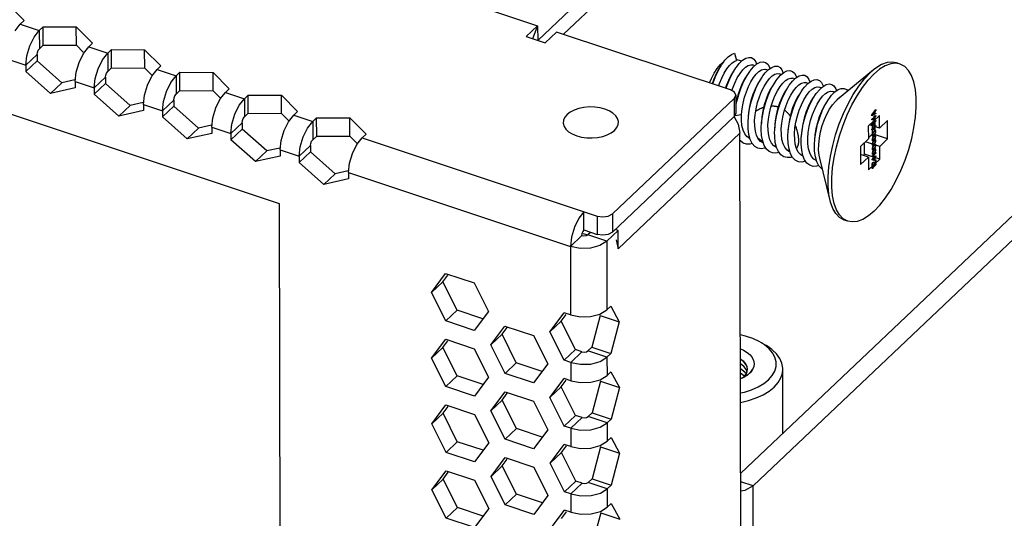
# Model space of a CAD drawing. Extents: x 0 to 1189, y 0 to 841.
# Tile 41 of 256: x 605.52 to 621.12, y 133.5 to 141.4. Entities that reach past the tile are written whole.
import ezdxf

# ---------------------------------------------------------------- set-up
doc = ezdxf.new("R2010")
doc.units = 0
doc.header["$LTSCALE"] = 65.395
doc.layers.get('0').update_dxf_attribs({"linetype": 'CONTINUOUS'})
for name, color, linetype in [('03___PRT_ALL_CURVES', 7, 'CONTINUOUS'), ('03_ALL_AXES', 7, 'CONTINUOUS'), ('05_ALL_CURVES', 7, 'CONTINUOUS'), ('20_ALL_FEATURES', 7, 'CONTINUOUS')]:
    doc.layers.add(name, color=color, linetype=linetype)

msp = doc.modelspace()

# ---------------------------------------------------------------- linework, layer by layer
at = {"color": 7, "linetype": 'Continuous'}
for p, q in [((667.783, 182.395), (616.944, 134.214)), ((615.29, 142.265), (614.135, 141.17)), ((605.832, 141.231), (605.833, 140.942)), ((605.894, 141), (605.893, 141.289)), ((606.419, 140.997), (606.418, 141.286)), ((613.727, 141.306), (613.646, 141.098)), ((605.797, 140.85), (605.802, 140.883)), ((605.802, 140.883), (605.815, 140.917)), ((605.815, 140.917), (605.833, 140.942)), ((605.833, 140.942), (605.894, 141)), ((605.894, 141), (606.419, 140.997)), ((606.419, 140.997), (606.529, 140.886)), ((606.977, 140.639), (606.976, 140.929)), ((607.502, 140.636), (607.501, 140.926)), ((605.618, 140.68), (605.797, 140.85)), ((605.797, 140.75), (605.618, 140.581)), ((605.797, 140.85), (605.797, 140.75)), ((606.189, 140.403), (605.797, 140.75)), ((606.915, 140.871), (606.916, 140.581)), ((606.898, 140.556), (606.916, 140.581)), ((606.916, 140.581), (606.977, 140.639)), ((606.977, 140.639), (607.502, 140.636)), ((607.502, 140.636), (607.612, 140.526)), ((608.06, 140.279), (608.06, 140.568)), ((608.585, 140.276), (608.585, 140.565)), ((606.393, 140.449), (606.189, 140.403)), ((606.701, 140.32), (606.88, 140.489)), ((606.88, 140.489), (606.885, 140.523)), ((606.88, 140.489), (606.88, 140.39)), ((606.885, 140.523), (606.898, 140.556)), ((607.998, 140.51), (607.999, 140.221)), ((606.189, 140.403), (606.01, 140.234)), ((606.88, 140.39), (606.702, 140.221)), ((607.272, 140.043), (606.88, 140.39)), ((607.999, 140.221), (608.06, 140.279)), ((608.06, 140.279), (608.585, 140.276)), ((608.585, 140.276), (608.695, 140.166)), ((607.784, 139.96), (607.963, 140.129)), ((607.963, 140.129), (607.968, 140.162)), ((607.963, 140.129), (607.964, 140.03)), ((607.968, 140.162), (607.981, 140.196)), ((607.981, 140.196), (607.999, 140.221)), ((609.081, 140.15), (609.082, 139.86)), ((609.143, 139.919), (609.143, 140.208)), ((609.668, 139.916), (609.668, 140.205)), ((616.842, 140.155), (616.843, 139.866)), ((616.867, 140.205), (616.867, 139.916)), ((607.272, 140.043), (607.093, 139.874)), ((607.477, 140.089), (607.272, 140.043)), ((607.964, 140.03), (607.785, 139.86)), ((608.355, 139.683), (607.964, 140.03)), ((609.046, 139.769), (609.051, 139.802)), ((609.051, 139.802), (609.064, 139.836)), ((609.064, 139.836), (609.082, 139.86)), ((609.082, 139.86), (609.143, 139.919)), ((609.143, 139.919), (609.668, 139.916)), ((609.668, 139.916), (609.779, 139.805)), ((610.165, 139.789), (610.165, 139.5)), ((610.227, 139.558), (610.226, 139.848)), ((610.752, 139.555), (610.751, 139.845)), ((614.912, 138.035), (616.843, 139.866)), ((616.867, 139.916), (616.843, 139.866)), ((608.355, 139.683), (608.176, 139.513)), ((608.56, 139.728), (608.355, 139.683)), ((608.868, 139.599), (609.046, 139.769)), ((609.047, 139.669), (608.868, 139.5)), ((609.046, 139.769), (609.047, 139.669)), ((609.438, 139.322), (609.047, 139.669)), ((610.134, 139.442), (610.147, 139.475)), ((610.147, 139.475), (610.165, 139.5)), ((610.165, 139.5), (610.227, 139.558)), ((610.227, 139.558), (610.752, 139.555)), ((610.752, 139.555), (610.862, 139.445)), ((609.438, 139.322), (609.259, 139.153)), ((609.643, 139.368), (609.438, 139.322)), ((609.951, 139.239), (610.13, 139.408)), ((610.13, 139.408), (610.134, 139.442)), ((610.13, 139.408), (610.13, 139.309)), ((610.13, 139.309), (609.951, 139.14)), ((610.521, 138.962), (610.13, 139.309)), ((610.726, 139.008), (610.521, 138.962)), ((610.521, 138.962), (610.342, 138.792)), ((614.461, 138.071), (614.46, 138.36)), ((614.671, 138.29), (614.672, 138.001)), ((614.911, 138.325), (614.912, 138.035)), ((614.461, 138.071), (614.443, 138.046)), ((614.461, 138.071), (614.672, 138.001)), ((615.001, 138.062), (614.956, 138.077)), ((614.247, 137.81), (614.425, 137.979)), ((614.46, 137.974), (614.425, 137.979)), ((614.443, 138.017), (614.521, 137.991)), ((614.495, 137.979), (614.46, 137.974)), ((614.521, 137.993), (614.495, 137.979)), ((614.563, 138.032), (614.521, 137.993)), ((614.822, 137.893), (614.521, 137.993)), ((614.759, 137.987), (614.672, 138.001)), ((614.847, 138), (614.759, 137.987)), ((614.912, 138.035), (614.847, 138)), ((612.224, 137.251), (612.303, 137.357)), ((612.224, 137.251), (612.045, 137.082)), ((612.45, 136.8), (612.224, 137.251)), ((612.45, 136.8), (612.271, 136.631)), ((612.86, 136.664), (612.45, 136.8)), ((614.1, 136.627), (614.179, 136.733)), ((614.72, 136.717), (614.587, 136.213)), ((614.72, 136.717), (615.021, 136.616)), ((613.163, 136.418), (613.242, 136.524)), ((614.1, 136.627), (613.921, 136.457)), ((614.326, 136.176), (614.1, 136.627)), ((613.163, 136.418), (612.984, 136.249)), ((613.389, 135.967), (613.163, 136.418)), ((612.226, 136.209), (612.047, 136.04)), ((612.226, 136.209), (612.305, 136.316)), ((612.452, 135.758), (612.226, 136.209)), ((614.525, 136.155), (614.587, 136.213)), ((614.587, 136.213), (614.888, 136.113)), ((617.274, 136.284), (617.351, 136.238)), ((614.326, 136.176), (614.147, 136.006)), ((614.251, 135.972), (614.429, 136.141)), ((614.429, 136.141), (614.326, 136.176)), ((614.429, 136.141), (614.464, 136.136)), ((614.464, 136.136), (614.499, 136.141)), ((614.499, 136.141), (614.525, 136.155)), ((614.826, 136.055), (614.525, 136.155)), ((613.389, 135.967), (613.211, 135.797)), ((613.799, 135.831), (613.389, 135.967)), ((612.452, 135.758), (612.274, 135.589)), ((612.862, 135.622), (612.452, 135.758)), ((616.995, 135.735), (616.941, 135.711)), ((616.974, 135.726), (617.001, 135.749)), ((617.018, 135.748), (616.995, 135.735)), ((617.039, 135.763), (617.05, 135.77)), ((617.048, 135.826), (617.053, 135.862)), ((617.615, 134.849), (617.613, 135.864)), ((614.102, 135.585), (613.923, 135.415)), ((614.102, 135.585), (614.182, 135.691)), ((614.329, 135.134), (614.102, 135.585)), ((614.722, 135.675), (614.589, 135.172)), ((614.722, 135.675), (615.023, 135.575)), ((613.165, 135.376), (613.245, 135.483)), ((616.942, 135.49), (617.003, 135.503)), ((612.228, 135.167), (612.308, 135.274)), ((613.165, 135.376), (612.986, 135.207)), ((613.392, 134.925), (613.165, 135.376)), ((612.228, 135.167), (612.049, 134.998)), ((612.455, 134.716), (612.228, 135.167)), ((614.329, 135.134), (614.15, 134.964)), ((614.432, 135.1), (614.329, 135.134)), ((614.502, 135.099), (614.528, 135.113)), ((614.528, 135.113), (614.589, 135.172)), ((614.829, 135.013), (614.528, 135.113)), ((614.589, 135.172), (614.89, 135.071)), ((614.253, 134.93), (614.432, 135.1)), ((614.432, 135.1), (614.467, 135.094)), ((614.467, 135.094), (614.502, 135.099)), ((613.392, 134.925), (613.213, 134.756)), ((613.801, 134.789), (613.392, 134.925)), ((612.455, 134.716), (612.276, 134.547)), ((612.864, 134.58), (612.455, 134.716)), ((614.104, 134.543), (614.184, 134.649)), ((614.724, 134.633), (614.591, 134.13)), ((614.724, 134.633), (615.025, 134.533)), ((614.104, 134.543), (613.925, 134.374)), ((614.331, 134.092), (614.104, 134.543)), ((613.167, 134.334), (612.989, 134.165)), ((613.167, 134.334), (613.247, 134.441)), ((613.394, 133.883), (613.167, 134.334)), ((612.23, 134.125), (612.31, 134.232)), ((612.23, 134.125), (612.052, 133.956)), ((612.457, 133.674), (612.23, 134.125)), ((614.331, 134.092), (614.152, 133.923)), ((614.255, 133.888), (614.434, 134.058)), ((614.434, 134.058), (614.331, 134.092)), ((614.434, 134.058), (614.469, 134.052)), ((614.469, 134.052), (614.504, 134.057)), ((614.504, 134.057), (614.53, 134.072)), ((614.53, 134.072), (614.591, 134.13)), ((614.831, 133.971), (614.53, 134.072)), ((614.591, 134.13), (614.892, 134.03)), ((617.142, 134.016), (616.945, 134.081)), ((613.394, 133.883), (613.215, 133.714)), ((613.803, 133.747), (613.394, 133.883)), ((612.457, 133.674), (612.278, 133.505)), ((612.866, 133.538), (612.457, 133.674)), ((614.107, 133.501), (614.186, 133.608)), ((614.727, 133.591), (614.593, 133.088)), ((614.727, 133.591), (615.028, 133.491))]:
    msp.add_line(p, q, dxfattribs=at)
at = {"color": 3, "linetype": 'Continuous'}
for p, q in [((668.084, 182.295), (617.142, 134.016)), ((526.953, 170.176), (613.727, 141.306)), ((615.29, 142.555), (613.728, 141.074)), ((605.335, 141.646), (605.592, 141.389)), ((605.531, 141.331), (605.592, 141.389)), ((605.448, 141.227), (605.531, 141.331)), ((605.531, 141.331), (605.832, 141.231)), ((605.75, 141.126), (605.832, 141.231)), ((605.832, 141.231), (605.893, 141.289)), ((605.893, 141.289), (606.418, 141.286)), ((606.418, 141.286), (606.675, 141.029)), ((613.548, 141.136), (613.727, 141.306)), ((613.727, 141.306), (613.728, 141.074)), ((613.849, 141.036), (614.028, 141.206)), ((616.781, 140.29), (614.028, 141.206)), ((605.68, 140.985), (605.75, 141.126)), ((606.614, 140.971), (606.675, 141.029)), ((613.548, 141.136), (613.849, 141.036)), ((605.634, 140.829), (605.68, 140.985)), ((606.532, 140.866), (606.614, 140.971)), ((606.614, 140.971), (606.915, 140.871)), ((606.915, 140.871), (606.976, 140.929)), ((606.976, 140.929), (607.501, 140.926)), ((607.501, 140.926), (607.758, 140.669)), ((605.317, 140.781), (605.618, 140.68)), ((605.618, 140.68), (605.634, 140.829)), ((606.416, 140.569), (606.462, 140.725)), ((606.462, 140.725), (606.532, 140.866)), ((606.764, 140.625), (606.833, 140.766)), ((606.833, 140.766), (606.915, 140.871)), ((605.618, 140.68), (605.618, 140.581)), ((606.01, 140.234), (605.618, 140.581)), ((606.4, 140.42), (606.416, 140.569)), ((606.717, 140.469), (606.764, 140.625)), ((607.615, 140.506), (607.697, 140.61)), ((607.697, 140.61), (607.758, 140.669)), ((607.697, 140.61), (607.998, 140.51)), ((607.998, 140.51), (608.06, 140.568)), ((608.06, 140.568), (608.585, 140.565)), ((608.585, 140.565), (608.841, 140.308)), ((606.4, 140.42), (606.701, 140.32)), ((606.4, 140.42), (606.4, 140.321)), ((606.701, 140.32), (606.717, 140.469)), ((607.545, 140.365), (607.615, 140.506)), ((607.847, 140.265), (607.916, 140.406)), ((607.916, 140.406), (607.998, 140.51)), ((609.638, 138.484), (604.201, 140.293)), ((606.4, 140.321), (606.01, 140.234)), ((606.701, 140.32), (606.702, 140.221)), ((607.499, 140.208), (607.545, 140.365)), ((607.801, 140.108), (607.847, 140.265)), ((608.698, 140.146), (608.78, 140.25)), ((608.78, 140.25), (608.841, 140.308)), ((608.78, 140.25), (609.081, 140.15)), ((616.844, 140.253), (616.781, 140.29)), ((616.867, 140.205), (616.844, 140.253)), ((607.093, 139.874), (606.702, 140.221)), ((607.483, 140.06), (607.499, 140.208)), ((607.784, 139.96), (607.801, 140.108)), ((608.629, 140.005), (608.698, 140.146)), ((608.999, 140.045), (609.081, 140.15)), ((609.081, 140.15), (609.143, 140.208)), ((609.143, 140.208), (609.668, 140.205)), ((609.668, 140.205), (609.924, 139.948)), ((614.911, 138.325), (616.842, 140.155)), ((616.842, 140.155), (616.867, 140.205)), ((607.483, 139.961), (607.093, 139.874)), ((607.483, 140.06), (607.784, 139.96)), ((607.483, 140.06), (607.483, 139.961)), ((607.784, 139.96), (607.785, 139.86)), ((608.582, 139.848), (608.629, 140.005)), ((608.93, 139.904), (608.999, 140.045)), ((609.863, 139.89), (609.924, 139.948)), ((608.176, 139.513), (607.785, 139.86)), ((608.566, 139.699), (608.582, 139.848)), ((608.884, 139.748), (608.93, 139.904)), ((609.712, 139.644), (609.781, 139.785)), ((609.781, 139.785), (609.863, 139.89)), ((609.863, 139.89), (610.165, 139.789)), ((610.082, 139.685), (610.165, 139.789)), ((610.165, 139.789), (610.226, 139.848)), ((610.226, 139.848), (610.751, 139.845)), ((610.751, 139.845), (611.008, 139.587)), ((616.839, 139.862), (616.905, 139.745)), ((608.566, 139.699), (608.868, 139.599)), ((608.566, 139.699), (608.566, 139.6)), ((608.868, 139.599), (608.884, 139.748)), ((609.665, 139.488), (609.712, 139.644)), ((610.013, 139.544), (610.082, 139.685)), ((616.905, 139.745), (616.933, 139.603)), ((608.566, 139.6), (608.176, 139.513)), ((608.868, 139.599), (608.868, 139.5)), ((609.259, 139.153), (608.868, 139.5)), ((609.649, 139.339), (609.665, 139.488)), ((609.967, 139.387), (610.013, 139.544)), ((610.864, 139.425), (610.946, 139.529)), ((610.946, 139.529), (611.008, 139.587)), ((610.946, 139.529), (614.671, 138.29)), ((615.002, 137.773), (616.933, 139.603)), ((616.958, 128.07), (616.933, 139.603)), ((609.649, 139.339), (609.951, 139.239)), ((609.649, 139.339), (609.65, 139.24)), ((609.951, 139.239), (609.967, 139.387)), ((609.65, 139.24), (609.259, 139.153)), ((609.951, 139.239), (609.951, 139.14)), ((610.342, 138.792), (609.951, 139.14)), ((610.733, 138.979), (610.749, 139.127)), ((610.733, 138.879), (610.342, 138.792)), ((610.733, 138.979), (614.247, 137.81)), ((610.733, 138.979), (610.733, 138.879)), ((609.654, 130.982), (609.638, 138.484)), ((614.846, 138.289), (614.911, 138.325)), ((614.309, 138.115), (614.263, 137.958)), ((614.263, 137.958), (614.247, 137.81)), ((615.001, 138.062), (614.822, 137.893)), ((614.974, 137.915), (615.002, 137.773)), ((615.002, 137.773), (615.001, 138.062)), ((614.401, 137.779), (614.247, 137.81)), ((614.247, 137.81), (614.249, 136.724)), ((614.565, 137.784), (614.401, 137.779)), ((614.712, 137.824), (614.565, 137.784)), ((614.822, 137.893), (614.712, 137.824)), ((614.822, 137.893), (614.825, 136.807)), ((612.045, 137.082), (612.27, 137.382)), ((612.27, 137.382), (612.721, 137.232)), ((612.721, 137.232), (612.948, 136.781)), ((612.271, 136.631), (612.045, 137.082)), ((614.825, 136.807), (614.886, 136.865)), ((614.886, 136.865), (615.021, 136.616)), ((612.948, 136.781), (612.723, 136.48)), ((613.921, 136.457), (614.146, 136.758)), ((614.249, 136.724), (614.146, 136.758)), ((614.249, 136.724), (614.404, 136.693)), ((614.715, 136.738), (614.825, 136.807)), ((612.723, 136.48), (612.271, 136.631)), ((612.984, 136.249), (613.209, 136.549)), ((613.209, 136.549), (613.66, 136.399)), ((615.021, 136.616), (614.888, 136.113)), ((613.66, 136.399), (613.887, 135.948)), ((614.147, 136.006), (613.921, 136.457)), ((612.047, 136.04), (612.272, 136.341)), ((612.272, 136.341), (612.723, 136.19)), ((613.211, 135.797), (612.984, 136.249)), ((612.274, 135.589), (612.047, 136.04)), ((612.723, 136.19), (612.95, 135.739)), ((614.716, 135.986), (614.826, 136.055)), ((614.826, 136.055), (614.888, 136.113)), ((614.826, 136.055), (614.827, 135.765)), ((613.887, 135.948), (613.662, 135.647)), ((614.251, 135.972), (614.147, 136.006)), ((614.251, 135.972), (614.405, 135.942)), ((614.251, 135.972), (614.251, 135.682)), ((614.405, 135.942), (614.569, 135.947)), ((614.569, 135.947), (614.716, 135.986)), ((612.95, 135.739), (612.725, 135.438)), ((613.662, 135.647), (613.211, 135.797)), ((614.717, 135.697), (614.827, 135.765)), ((614.827, 135.765), (614.888, 135.823)), ((614.888, 135.823), (615.023, 135.575)), ((612.725, 135.438), (612.274, 135.589)), ((613.923, 135.415), (614.148, 135.716)), ((614.251, 135.682), (614.148, 135.716)), ((614.251, 135.682), (614.406, 135.652)), ((615.023, 135.575), (614.89, 135.071)), ((612.986, 135.207), (613.211, 135.508)), ((613.211, 135.508), (613.662, 135.357)), ((614.15, 134.964), (613.923, 135.415)), ((612.049, 134.998), (612.274, 135.299)), ((612.274, 135.299), (612.726, 135.149)), ((613.662, 135.357), (613.889, 134.906)), ((612.726, 135.149), (612.952, 134.697)), ((613.213, 134.756), (612.986, 135.207)), ((612.276, 134.547), (612.049, 134.998)), ((614.253, 134.93), (614.15, 134.964)), ((614.571, 134.905), (614.719, 134.945)), ((614.719, 134.945), (614.829, 135.013)), ((614.829, 135.013), (614.89, 135.071)), ((614.829, 135.013), (614.829, 134.723)), ((613.889, 134.906), (613.664, 134.605)), ((614.253, 134.93), (614.408, 134.9)), ((614.253, 134.93), (614.254, 134.64)), ((614.408, 134.9), (614.571, 134.905)), ((612.952, 134.697), (612.727, 134.397)), ((613.664, 134.605), (613.213, 134.756)), ((613.925, 134.374), (614.15, 134.674)), ((614.254, 134.64), (614.15, 134.674)), ((614.254, 134.64), (614.408, 134.61)), ((614.719, 134.655), (614.829, 134.723)), ((614.829, 134.723), (614.89, 134.781)), ((614.89, 134.781), (615.025, 134.533)), ((612.727, 134.397), (612.276, 134.547)), ((615.025, 134.533), (614.892, 134.03)), ((612.989, 134.165), (613.213, 134.466)), ((613.213, 134.466), (613.665, 134.315)), ((614.152, 133.923), (613.925, 134.374)), ((612.052, 133.956), (612.276, 134.257)), ((612.276, 134.257), (612.728, 134.107)), ((613.215, 133.714), (612.989, 134.165)), ((613.665, 134.315), (613.891, 133.864)), ((612.728, 134.107), (612.954, 133.656)), ((614.831, 133.971), (614.892, 134.03)), ((617.154, 128.343), (617.142, 134.016)), ((612.278, 133.505), (612.052, 133.956)), ((613.891, 133.864), (613.666, 133.564)), ((614.255, 133.888), (614.152, 133.923)), ((614.255, 133.888), (614.41, 133.858)), ((614.255, 133.888), (614.256, 133.598)), ((614.41, 133.858), (614.573, 133.863)), ((614.573, 133.863), (614.721, 133.903)), ((614.721, 133.903), (614.831, 133.971)), ((614.831, 133.971), (614.831, 133.681)), ((613.666, 133.564), (613.215, 133.714)), ((614.831, 133.681), (614.893, 133.74)), ((614.893, 133.74), (615.028, 133.491)), ((612.954, 133.656), (612.729, 133.355)), ((613.928, 133.332), (614.153, 133.633)), ((614.256, 133.598), (614.153, 133.633)), ((614.256, 133.598), (614.411, 133.568)), ((614.722, 133.613), (614.831, 133.681)), ((612.729, 133.355), (612.278, 133.505))]:
    msp.add_line(p, q, dxfattribs=at)
at = {"color": 40, "linetype": 'Continuous'}
for p, q in [((617.241, 139.505), (617.224, 139.517)), ((617.512, 139.383), (617.484, 139.393))]:
    msp.add_line(p, q, dxfattribs=at)
for points in [[(617.181, 139.947), (617.186, 139.951), (617.191, 139.955), (617.196, 139.959), (617.202, 139.963), (617.207, 139.966), (617.213, 139.97), (617.219, 139.973), (617.224, 139.977), (617.23, 139.98), (617.236, 139.984), (617.242, 139.987), (617.249, 139.99), (617.255, 139.993), (617.261, 139.996), (617.267, 139.999), (617.273, 140.001), (617.278, 140.003), (617.284, 140.006), (617.29, 140.008), (617.296, 140.01), (617.302, 140.012), (617.308, 140.014)], [(617.428, 140.036), (617.433, 140.036), (617.439, 140.036), (617.445, 140.036), (617.451, 140.036), (617.457, 140.036), (617.462, 140.035), (617.468, 140.035), (617.474, 140.034), (617.48, 140.034), (617.485, 140.033), (617.491, 140.032), (617.496, 140.031), (617.502, 140.03), (617.508, 140.029), (617.513, 140.028), (617.518, 140.027), (617.524, 140.026), (617.529, 140.024), (617.535, 140.023), (617.54, 140.021)], [(617.639, 139.97), (617.644, 139.966), (617.648, 139.962), (617.653, 139.959), (617.657, 139.955), (617.662, 139.951), (617.666, 139.947), (617.671, 139.943), (617.675, 139.939), (617.679, 139.935), (617.683, 139.931), (617.687, 139.927), (617.692, 139.922), (617.696, 139.917), (617.701, 139.912), (617.705, 139.907), (617.709, 139.902), (617.713, 139.897), (617.717, 139.891), (617.721, 139.886), (617.726, 139.881), (617.73, 139.875)], [(617.81, 139.723), (617.813, 139.715), (617.816, 139.707), (617.819, 139.7), (617.821, 139.692), (617.824, 139.684), (617.826, 139.677), (617.829, 139.669), (617.831, 139.661), (617.833, 139.654), (617.836, 139.646), (617.838, 139.638), (617.84, 139.631), (617.841, 139.623), (617.843, 139.616), (617.845, 139.608), (617.846, 139.601), (617.848, 139.594), (617.849, 139.587), (617.85, 139.581), (617.851, 139.574), (617.853, 139.568), (617.854, 139.561), (617.855, 139.555), (617.855, 139.548), (617.856, 139.542), (617.857, 139.535), (617.857, 139.529), (617.858, 139.523), (617.858, 139.517), (617.859, 139.51), (617.859, 139.504), (617.859, 139.498), (617.86, 139.492), (617.86, 139.486)], [(617.295, 139.474), (617.292, 139.476), (617.288, 139.478), (617.284, 139.48), (617.281, 139.482), (617.277, 139.483), (617.274, 139.485), (617.27, 139.487), (617.267, 139.489), (617.264, 139.491), (617.26, 139.493), (617.257, 139.495), (617.254, 139.497), (617.25, 139.499), (617.247, 139.501), (617.244, 139.503), (617.241, 139.505)], [(617.86, 139.486), (617.86, 139.481), (617.859, 139.476), (617.859, 139.471), (617.859, 139.466), (617.859, 139.461), (617.858, 139.457), (617.858, 139.452), (617.858, 139.447), (617.857, 139.443), (617.856, 139.439), (617.856, 139.434), (617.855, 139.43), (617.854, 139.426), (617.853, 139.421), (617.853, 139.417), (617.852, 139.413), (617.851, 139.41), (617.849, 139.406), (617.848, 139.402), (617.847, 139.399), (617.846, 139.395), (617.844, 139.392), (617.843, 139.388), (617.842, 139.385), (617.84, 139.382), (617.838, 139.378), (617.836, 139.375), (617.834, 139.372), (617.832, 139.369), (617.83, 139.366), (617.828, 139.363)], [(617.72, 139.327), (617.717, 139.327), (617.715, 139.327), (617.713, 139.328), (617.71, 139.328), (617.708, 139.328), (617.705, 139.329), (617.703, 139.329), (617.7, 139.329), (617.698, 139.33), (617.695, 139.33), (617.693, 139.331), (617.69, 139.331), (617.687, 139.332), (617.685, 139.332), (617.682, 139.333)]]:
    msp.add_lwpolyline(points, dxfattribs=at)
at = {"color": 3, "linetype": 'Continuous'}
for points in [[(610.749, 139.127), (610.795, 139.284), (610.864, 139.425)], [(614.46, 138.36), (614.378, 138.256), (614.309, 138.115)], [(614.671, 138.29), (614.758, 138.276), (614.846, 138.289)], [(614.404, 136.693), (614.567, 136.699), (614.715, 136.738)], [(614.406, 135.652), (614.569, 135.657), (614.717, 135.697)], [(614.408, 134.61), (614.572, 134.615), (614.719, 134.655)], [(617.142, 134.016), (617.012, 133.944), (616.945, 133.934)], [(614.411, 133.568), (614.574, 133.573), (614.722, 133.613)]]:
    msp.add_lwpolyline(points, dxfattribs=at)
at = {"color": 7, "linetype": 'Continuous'}
for points in [[(614.443, 138.046), (614.43, 138.012), (614.425, 137.979)], [(617.274, 136.284), (617.236, 136.306), (617.135, 136.352), (617.023, 136.389), (616.94, 136.408)], [(617.396, 136.19), (617.324, 136.251), (617.274, 136.284)], [(617.613, 135.864), (617.613, 135.882), (617.598, 135.96), (617.563, 136.037), (617.51, 136.109), (617.439, 136.177), (617.351, 136.238)], [(616.94, 136.187), (616.988, 136.166), (617.046, 136.131), (617.093, 136.092), (617.127, 136.048), (617.149, 136.002), (617.158, 135.955), (617.153, 135.907), (617.134, 135.861)], [(617.385, 135.698), (617.443, 135.764), (617.483, 135.834), (617.505, 135.907), (617.506, 135.98), (617.488, 136.053), (617.451, 136.124), (617.396, 136.19)], [(617.046, 135.82), (617.03, 135.858), (617, 135.9), (616.959, 135.938), (616.941, 135.95)], [(617.052, 135.854), (617.045, 135.895), (617.025, 135.939), (616.992, 135.98), (616.949, 136.018)], [(617.053, 135.862), (617.053, 135.867), (617.045, 135.908), (617.024, 135.948), (616.992, 135.985), (616.949, 136.018)], [(616.941, 135.878), (616.958, 135.867), (616.999, 135.828), (617.03, 135.786), (617.03, 135.786)], [(617.003, 135.751), (617, 135.756), (616.958, 135.794), (616.941, 135.805)], [(616.941, 135.733), (616.959, 135.721), (616.961, 135.72)], [(617.001, 135.749), (617.031, 135.786), (617.048, 135.826)], [(617.134, 135.861), (617.1, 135.815), (617.054, 135.772), (617.018, 135.748)], [(617.134, 135.861), (617.096, 135.813), (617.047, 135.769), (617.018, 135.749)], [(617.05, 135.77), (617.098, 135.813), (617.134, 135.861)], [(617.476, 135.581), (617.538, 135.652), (617.583, 135.726), (617.607, 135.804), (617.613, 135.864)], [(616.942, 135.339), (617.071, 135.369), (617.191, 135.409), (617.3, 135.459), (617.396, 135.517), (617.476, 135.581)], [(617.003, 135.503), (617.117, 135.539), (617.22, 135.584), (617.31, 135.638), (617.385, 135.698)]]:
    msp.add_lwpolyline(points, dxfattribs=at)
at = {"layer": '03___PRT_ALL_CURVES', "color": 4, "linetype": 'Continuous'}
for points in [[(614.946, 139.648), (614.982, 139.692), (615.003, 139.739), (615.007, 139.787), (614.994, 139.835), (614.965, 139.88), (614.921, 139.921), (614.863, 139.956), (614.793, 139.985), (614.716, 140.006), (614.633, 140.017), (614.548, 140.019), (614.462, 140.012), (614.381, 139.995), (614.308, 139.97), (614.245, 139.938), (614.194, 139.899)], [(614.194, 139.899), (614.157, 139.855), (614.137, 139.809), (614.133, 139.761), (614.146, 139.712), (614.175, 139.667), (614.219, 139.626), (614.276, 139.591), (614.346, 139.562), (614.423, 139.541), (614.506, 139.53), (614.592, 139.528), (614.678, 139.535), (614.758, 139.552), (614.831, 139.577), (614.894, 139.609), (614.946, 139.648)]]:
    msp.add_lwpolyline(points, dxfattribs=at)
at = {"layer": '03_ALL_AXES', "color": 7, "linetype": 'Continuous'}
for p, q in [((616.959, 140.742), (616.874, 140.771)), ((619.472, 140.699), (619.413, 140.719)), ((617.17, 140.672), (617.135, 140.684)), ((617.38, 140.602), (617.345, 140.614)), ((619.049, 140.606), (618.477, 140.137)), ((619.049, 140.606), (618.996, 140.559)), ((617.591, 140.532), (617.556, 140.544)), ((617.801, 140.462), (617.766, 140.474)), ((618.011, 140.392), (617.977, 140.404)), ((618.223, 140.322), (618.188, 140.334)), ((618.432, 140.252), (618.398, 140.263)), ((618.361, 138.537), (618.196, 139.206)), ((618.643, 138.209), (618.584, 138.228))]:
    msp.add_line(p, q, dxfattribs=at)
for points in [[(619.413, 140.719), (619.345, 140.731), (619.263, 140.722), (619.177, 140.69), (619.087, 140.635), (619.049, 140.606)], [(619.472, 140.699), (619.404, 140.711), (619.322, 140.703), (619.236, 140.671), (619.146, 140.616), (619.055, 140.539)], [(619.06, 138.369), (619.151, 138.465), (619.241, 138.58), (619.327, 138.712), (619.408, 138.857), (619.482, 139.013), (619.549, 139.178), (619.607, 139.347), (619.654, 139.519), (619.69, 139.689), (619.714, 139.855), (619.726, 140.014), (619.726, 140.162), (619.713, 140.297), (619.688, 140.416), (619.652, 140.518), (619.604, 140.599), (619.546, 140.659), (619.472, 140.699)], [(618.361, 138.537), (618.342, 138.631), (618.33, 138.766), (618.329, 138.914), (618.341, 139.072), (618.366, 139.238), (618.402, 139.409), (618.449, 139.58), (618.507, 139.75), (618.573, 139.914), (618.648, 140.071), (618.729, 140.216), (618.815, 140.347), (618.905, 140.462), (618.996, 140.559)], [(618.425, 139.219), (618.461, 139.389), (618.508, 139.561), (618.566, 139.73), (618.632, 139.895), (618.707, 140.051), (618.788, 140.196), (618.874, 140.328), (618.964, 140.443), (619.055, 140.539)], [(618.388, 138.894), (618.4, 139.053), (618.425, 139.219)], [(618.643, 138.209), (618.569, 138.249), (618.511, 138.309), (618.463, 138.39), (618.426, 138.492), (618.401, 138.611), (618.389, 138.746), (618.388, 138.894)], [(618.584, 138.228), (618.51, 138.268), (618.452, 138.329), (618.404, 138.41), (618.367, 138.511), (618.361, 138.537)], [(619.06, 138.369), (618.968, 138.292), (618.879, 138.237), (618.792, 138.205), (618.711, 138.197), (618.643, 138.209)]]:
    msp.add_lwpolyline(points, dxfattribs=at)
at = {"layer": '05_ALL_CURVES', "color": 40, "linetype": 'Continuous'}
for p, q in [((619.025, 139.894), (619.086, 139.979)), ((619.03, 139.893), (619.065, 139.941)), ((619.065, 139.941), (619.065, 139.911)), ((619.086, 139.969), (619.07, 139.948)), ((619.07, 139.948), (619.07, 139.914)), ((619.086, 139.979), (619.086, 139.969)), ((619.086, 139.913), (619.025, 139.881)), ((619.025, 139.881), (619.025, 139.894)), ((619.025, 139.825), (619.06, 139.858)), ((619.025, 139.815), (619.025, 139.825)), ((619.06, 139.808), (619.025, 139.815)), ((619.065, 139.911), (619.03, 139.893)), ((619.035, 139.825), (619.06, 139.848)), ((619.06, 139.82), (619.035, 139.825)), ((619.06, 139.875), (619.068, 139.882)), ((619.06, 139.858), (619.06, 139.875)), ((619.06, 139.848), (619.06, 139.82)), ((619.068, 139.816), (619.06, 139.808)), ((619.06, 139.795), (619.068, 139.803)), ((619.06, 139.779), (619.06, 139.795)), ((619.068, 139.866), (619.086, 139.883)), ((619.068, 139.882), (619.068, 139.866)), ((619.086, 139.873), (619.068, 139.856)), ((619.068, 139.856), (619.068, 139.816)), ((619.068, 139.803), (619.068, 139.786)), ((619.068, 139.786), (619.086, 139.803)), ((619.086, 139.793), (619.068, 139.776)), ((619.07, 139.914), (619.086, 139.923)), ((619.086, 139.923), (619.086, 139.913)), ((619.086, 139.883), (619.086, 139.873)), ((619.086, 139.803), (619.086, 139.793)), ((619.025, 139.745), (619.06, 139.779)), ((619.025, 139.735), (619.025, 139.745)), ((619.06, 139.729), (619.025, 139.735)), ((619.025, 139.666), (619.06, 139.699)), ((619.025, 139.656), (619.025, 139.666)), ((619.035, 139.745), (619.06, 139.769)), ((619.06, 139.741), (619.035, 139.745)), ((619.05, 139.626), (619.044, 139.618)), ((619.062, 139.637), (619.05, 139.626)), ((619.061, 139.628), (619.051, 139.619)), ((619.06, 139.769), (619.06, 139.741)), ((619.068, 139.736), (619.06, 139.729)), ((619.06, 139.716), (619.068, 139.723)), ((619.06, 139.699), (619.06, 139.716)), ((619.068, 139.634), (619.061, 139.628)), ((619.068, 139.642), (619.062, 139.637)), ((619.068, 139.776), (619.068, 139.736)), ((619.068, 139.707), (619.087, 139.724)), ((619.068, 139.723), (619.068, 139.707)), ((619.072, 139.644), (619.068, 139.642)), ((619.076, 139.635), (619.068, 139.634)), ((619.078, 139.646), (619.072, 139.644)), ((619.079, 139.632), (619.076, 139.635)), ((619.081, 139.644), (619.078, 139.646)), ((619.08, 139.625), (619.079, 139.632)), ((619.079, 139.615), (619.08, 139.625)), ((619.085, 139.64), (619.081, 139.644)), ((619.087, 139.631), (619.085, 139.64)), ((619.085, 139.62), (619.087, 139.631)), ((619.087, 139.724), (619.087, 139.714)), ((619.027, 139.584), (619.025, 139.573)), ((619.025, 139.573), (619.027, 139.564)), ((619.027, 139.511), (619.025, 139.5)), ((619.025, 139.5), (619.027, 139.491)), ((619.031, 139.596), (619.027, 139.584)), ((619.027, 139.564), (619.031, 139.56)), ((619.031, 139.523), (619.027, 139.511)), ((619.027, 139.491), (619.031, 139.487)), ((619.034, 139.605), (619.031, 139.596)), ((619.031, 139.56), (619.035, 139.558)), ((619.035, 139.532), (619.031, 139.523)), ((619.031, 139.487), (619.035, 139.486)), ((619.033, 139.589), (619.032, 139.579)), ((619.032, 139.579), (619.033, 139.572)), ((619.033, 139.516), (619.032, 139.506)), ((619.032, 139.506), (619.033, 139.499)), ((619.036, 139.596), (619.033, 139.589)), ((619.033, 139.572), (619.036, 139.57)), ((619.036, 139.523), (619.033, 139.516)), ((619.033, 139.499), (619.036, 139.497)), ((619.04, 139.613), (619.034, 139.605)), ((619.035, 139.558), (619.04, 139.56)), ((619.04, 139.54), (619.035, 139.532)), ((619.035, 139.486), (619.04, 139.487)), ((619.044, 139.61), (619.036, 139.596)), ((619.044, 139.537), (619.036, 139.523)), ((619.036, 139.497), (619.044, 139.498)), ((619.044, 139.618), (619.04, 139.613)), ((619.04, 139.56), (619.044, 139.562)), ((619.044, 139.546), (619.04, 139.54)), ((619.04, 139.487), (619.044, 139.489)), ((619.044, 139.473), (619.04, 139.467)), ((619.051, 139.619), (619.044, 139.61)), ((619.044, 139.562), (619.05, 139.567)), ((619.05, 139.553), (619.044, 139.546)), ((619.052, 139.546), (619.044, 139.537)), ((619.044, 139.498), (619.052, 139.503)), ((619.044, 139.489), (619.05, 139.494)), ((619.05, 139.481), (619.044, 139.473)), ((619.052, 139.474), (619.044, 139.464)), ((619.05, 139.567), (619.062, 139.578)), ((619.062, 139.565), (619.05, 139.553)), ((619.05, 139.494), (619.062, 139.505)), ((619.062, 139.492), (619.05, 139.481)), ((619.052, 139.576), (619.061, 139.585)), ((619.061, 139.555), (619.052, 139.546)), ((619.052, 139.503), (619.061, 139.512)), ((619.061, 139.482), (619.052, 139.474)), ((619.061, 139.585), (619.068, 139.594)), ((619.069, 139.561), (619.061, 139.555)), ((619.061, 139.512), (619.069, 139.521)), ((619.069, 139.488), (619.061, 139.482)), ((619.062, 139.578), (619.069, 139.586)), ((619.069, 139.569), (619.062, 139.565)), ((619.062, 139.505), (619.069, 139.513)), ((619.069, 139.496), (619.062, 139.492)), ((619.068, 139.594), (619.076, 139.608)), ((619.069, 139.586), (619.072, 139.591)), ((619.072, 139.571), (619.069, 139.569)), ((619.076, 139.562), (619.069, 139.561)), ((619.069, 139.521), (619.076, 139.535)), ((619.069, 139.513), (619.073, 139.518)), ((619.073, 139.498), (619.069, 139.496)), ((619.077, 139.489), (619.069, 139.488)), ((619.072, 139.591), (619.078, 139.599)), ((619.078, 139.573), (619.072, 139.571)), ((619.073, 139.518), (619.078, 139.526)), ((619.078, 139.5), (619.073, 139.498)), ((619.076, 139.608), (619.079, 139.615)), ((619.079, 139.559), (619.076, 139.562)), ((619.076, 139.535), (619.079, 139.543)), ((619.079, 139.486), (619.077, 139.489)), ((619.077, 139.462), (619.079, 139.47)), ((619.078, 139.599), (619.082, 139.608)), ((619.082, 139.572), (619.078, 139.573)), ((619.078, 139.526), (619.082, 139.535)), ((619.082, 139.499), (619.078, 139.5)), ((619.08, 139.552), (619.079, 139.559)), ((619.079, 139.543), (619.08, 139.552)), ((619.081, 139.479), (619.079, 139.486)), ((619.079, 139.47), (619.081, 139.479)), ((619.082, 139.608), (619.085, 139.62)), ((619.086, 139.567), (619.082, 139.572)), ((619.082, 139.535), (619.086, 139.547)), ((619.086, 139.494), (619.082, 139.499)), ((619.082, 139.462), (619.086, 139.474)), ((619.087, 139.558), (619.086, 139.567)), ((619.086, 139.547), (619.087, 139.558)), ((619.087, 139.485), (619.086, 139.494)), ((619.086, 139.474), (619.087, 139.485)), ((619.027, 139.438), (619.026, 139.427)), ((619.026, 139.427), (619.027, 139.419)), ((619.027, 139.366), (619.026, 139.354)), ((619.026, 139.354), (619.027, 139.346)), ((619.031, 139.45), (619.027, 139.438)), ((619.027, 139.419), (619.031, 139.414)), ((619.031, 139.378), (619.027, 139.366)), ((619.027, 139.346), (619.031, 139.341)), ((619.035, 139.459), (619.031, 139.45)), ((619.031, 139.414), (619.035, 139.413)), ((619.035, 139.386), (619.031, 139.378)), ((619.031, 139.341), (619.035, 139.34)), ((619.035, 139.313), (619.031, 139.305)), ((619.033, 139.443), (619.032, 139.433)), ((619.032, 139.433), (619.034, 139.426)), ((619.034, 139.37), (619.032, 139.361)), ((619.032, 139.361), (619.034, 139.354)), ((619.036, 139.45), (619.033, 139.443)), ((619.034, 139.426), (619.036, 139.424)), ((619.036, 139.378), (619.034, 139.37)), ((619.034, 139.354), (619.036, 139.351)), ((619.04, 139.467), (619.035, 139.459)), ((619.035, 139.413), (619.04, 139.414)), ((619.04, 139.394), (619.035, 139.386)), ((619.035, 139.34), (619.04, 139.341)), ((619.04, 139.322), (619.035, 139.313)), ((619.044, 139.464), (619.036, 139.45)), ((619.036, 139.424), (619.044, 139.425)), ((619.044, 139.392), (619.036, 139.378)), ((619.036, 139.351), (619.044, 139.352)), ((619.044, 139.319), (619.036, 139.305)), ((619.04, 139.414), (619.044, 139.416)), ((619.044, 139.4), (619.04, 139.394)), ((619.04, 139.341), (619.044, 139.344)), ((619.044, 139.327), (619.04, 139.322)), ((619.044, 139.425), (619.052, 139.43)), ((619.044, 139.416), (619.051, 139.421)), ((619.051, 139.408), (619.044, 139.4)), ((619.052, 139.401), (619.044, 139.392)), ((619.044, 139.352), (619.052, 139.358)), ((619.044, 139.344), (619.051, 139.348)), ((619.051, 139.335), (619.044, 139.327)), ((619.052, 139.328), (619.044, 139.319)), ((619.051, 139.421), (619.062, 139.432)), ((619.062, 139.419), (619.051, 139.408)), ((619.051, 139.348), (619.062, 139.359)), ((619.062, 139.346), (619.051, 139.335)), ((619.052, 139.43), (619.061, 139.439)), ((619.061, 139.409), (619.052, 139.401)), ((619.052, 139.358), (619.061, 139.366)), ((619.061, 139.336), (619.052, 139.328)), ((619.061, 139.439), (619.069, 139.448)), ((619.069, 139.415), (619.061, 139.409)), ((619.061, 139.366), (619.069, 139.375)), ((619.069, 139.342), (619.061, 139.336)), ((619.062, 139.432), (619.069, 139.44)), ((619.069, 139.423), (619.062, 139.419)), ((619.062, 139.359), (619.069, 139.367)), ((619.069, 139.351), (619.062, 139.346)), ((619.069, 139.448), (619.077, 139.462)), ((619.069, 139.44), (619.073, 139.445)), ((619.073, 139.425), (619.069, 139.423)), ((619.077, 139.416), (619.069, 139.415)), ((619.069, 139.375), (619.077, 139.389)), ((619.069, 139.367), (619.073, 139.372)), ((619.073, 139.353), (619.069, 139.351)), ((619.077, 139.343), (619.069, 139.342)), ((619.069, 139.302), (619.077, 139.317)), ((619.073, 139.445), (619.078, 139.454)), ((619.078, 139.427), (619.073, 139.425)), ((619.073, 139.372), (619.078, 139.381)), ((619.078, 139.354), (619.073, 139.353)), ((619.079, 139.413), (619.077, 139.416)), ((619.077, 139.389), (619.079, 139.397)), ((619.08, 139.341), (619.077, 139.343)), ((619.077, 139.317), (619.08, 139.324)), ((619.078, 139.454), (619.082, 139.462)), ((619.082, 139.426), (619.078, 139.427)), ((619.078, 139.381), (619.082, 139.389)), ((619.082, 139.353), (619.078, 139.354)), ((619.078, 139.308), (619.082, 139.317)), ((619.081, 139.406), (619.079, 139.413)), ((619.079, 139.397), (619.081, 139.406)), ((619.081, 139.334), (619.08, 139.341)), ((619.08, 139.324), (619.081, 139.334)), ((619.086, 139.421), (619.082, 139.426)), ((619.082, 139.389), (619.086, 139.401)), ((619.086, 139.348), (619.082, 139.353)), ((619.082, 139.317), (619.086, 139.329)), ((619.087, 139.413), (619.086, 139.421)), ((619.086, 139.401), (619.087, 139.413)), ((619.087, 139.34), (619.086, 139.348)), ((619.086, 139.329), (619.087, 139.34)), ((619.026, 139.238), (619.087, 139.297)), ((619.027, 139.293), (619.026, 139.282)), ((619.026, 139.282), (619.027, 139.273)), ((619.026, 139.229), (619.026, 139.238)), ((619.035, 139.227), (619.026, 139.229)), ((619.026, 139.189), (619.061, 139.222)), ((619.026, 139.179), (619.026, 139.189)), ((619.062, 139.173), (619.026, 139.179)), ((619.031, 139.305), (619.027, 139.293)), ((619.027, 139.273), (619.031, 139.268)), ((619.031, 139.268), (619.035, 139.267)), ((619.034, 139.297), (619.033, 139.288)), ((619.033, 139.288), (619.034, 139.281)), ((619.036, 139.305), (619.034, 139.297)), ((619.034, 139.281), (619.036, 139.278)), ((619.035, 139.267), (619.04, 139.269)), ((619.046, 139.237), (619.035, 139.227)), ((619.036, 139.278), (619.044, 139.279)), ((619.087, 139.287), (619.037, 139.238)), ((619.037, 139.238), (619.046, 139.237)), ((619.037, 139.189), (619.061, 139.212)), ((619.062, 139.184), (619.037, 139.189)), ((619.04, 139.269), (619.044, 139.271)), ((619.044, 139.279), (619.052, 139.285)), ((619.044, 139.271), (619.051, 139.275)), ((619.051, 139.275), (619.063, 139.286)), ((619.052, 139.285), (619.061, 139.293)), ((619.061, 139.293), (619.069, 139.302)), ((619.061, 139.239), (619.069, 139.246)), ((619.061, 139.222), (619.061, 139.239)), ((619.061, 139.212), (619.062, 139.184)), ((619.069, 139.18), (619.062, 139.173)), ((619.063, 139.286), (619.069, 139.294)), ((619.069, 139.294), (619.073, 139.3)), ((619.069, 139.23), (619.088, 139.247)), ((619.069, 139.246), (619.069, 139.23)), ((619.088, 139.237), (619.069, 139.22)), ((619.069, 139.22), (619.069, 139.18)), ((619.073, 139.3), (619.078, 139.308)), ((619.081, 139.178), (619.088, 139.184)), ((619.081, 139.131), (619.081, 139.178)), ((619.087, 139.297), (619.087, 139.287)), ((619.088, 139.247), (619.088, 139.237)), ((619.088, 139.184), (619.088, 139.124)), ((619.026, 139.101), (619.028, 139.112)), ((619.026, 139.053), (619.088, 139.111)), ((619.026, 139.094), (619.026, 139.101)), ((619.028, 139.084), (619.026, 139.094)), ((619.026, 139.043), (619.026, 139.053)), ((619.036, 139.042), (619.026, 139.043)), ((619.028, 139.112), (619.03, 139.121)), ((619.03, 139.08), (619.028, 139.084)), ((619.03, 139.121), (619.035, 139.133)), ((619.036, 139.078), (619.03, 139.08)), ((619.034, 139.115), (619.033, 139.106)), ((619.033, 139.106), (619.033, 139.099)), ((619.033, 139.099), (619.034, 139.092)), ((619.037, 139.122), (619.034, 139.115)), ((619.034, 139.092), (619.037, 139.089)), ((619.035, 139.133), (619.041, 139.139)), ((619.041, 139.081), (619.036, 139.078)), ((619.046, 139.052), (619.036, 139.042)), ((619.041, 139.13), (619.037, 139.122)), ((619.088, 139.101), (619.037, 139.053)), ((619.037, 139.089), (619.041, 139.09)), ((619.037, 139.053), (619.046, 139.052)), ((619.041, 139.139), (619.043, 139.142)), ((619.043, 139.132), (619.041, 139.13)), ((619.041, 139.09), (619.041, 139.081)), ((619.043, 139.142), (619.049, 139.145)), ((619.049, 139.134), (619.043, 139.132)), ((619.049, 139.145), (619.052, 139.146)), ((619.081, 139.118), (619.049, 139.134)), ((619.052, 139.146), (619.081, 139.131)), ((619.088, 139.124), (619.081, 139.118)), ((619.088, 139.111), (619.088, 139.101))]:
    msp.add_line(p, q, dxfattribs=at)
at = {"layer": '05_ALL_CURVES', "color": 4, "linetype": 'Continuous'}
for p, q in [((619.061, 139.649), (619.025, 139.656)), ((619.036, 139.666), (619.06, 139.689)), ((619.06, 139.661), (619.036, 139.666)), ((619.06, 139.689), (619.06, 139.661)), ((619.068, 139.657), (619.061, 139.649)), ((619.087, 139.714), (619.068, 139.697)), ((619.068, 139.697), (619.068, 139.657)), ((619.036, 139.57), (619.044, 139.57)), ((619.044, 139.57), (619.052, 139.576))]:
    msp.add_line(p, q, dxfattribs=at)
at = {"layer": '20_ALL_FEATURES', "color": 7, "linetype": 'Continuous'}
for p, q in [((616.849, 140.873), (616.878, 140.755)), ((616.877, 140.65), (616.922, 140.707)), ((617.335, 140.557), (617.387, 140.61)), ((616.73, 140.363), (616.772, 140.465)), ((616.85, 140.396), (616.89, 140.478)), ((617.298, 140.51), (617.335, 140.557)), ((617.719, 140.37), (617.766, 140.428)), ((617.766, 140.428), (617.818, 140.478)), ((616.714, 140.312), (616.73, 140.363)), ((618.14, 140.23), (618.197, 140.298)), ((618.197, 140.298), (618.249, 140.345)), ((618.386, 140.204), (618.438, 140.258)), ((618.351, 140.16), (618.386, 140.204)), ((618.445, 140.108), (618.455, 140.117)), ((618.477, 140.137), (618.455, 140.117)), ((616.852, 139.886), (616.957, 139.899)), ((619.146, 139.886), (618.967, 139.717)), ((619.146, 139.683), (619.146, 139.886)), ((619.272, 139.802), (619.146, 139.683)), ((619.272, 139.513), (619.272, 139.802)), ((618.967, 139.717), (618.968, 139.514)), ((619.146, 139.683), (618.988, 139.736)), ((619.032, 139.593), (619.031, 139.722)), ((617.097, 139.505), (617.075, 139.583)), ((617.319, 139.408), (617.293, 139.479)), ((617.598, 139.505), (617.589, 139.584)), ((618.968, 139.514), (618.843, 139.395)), ((619.147, 139.394), (618.921, 139.469)), ((618.968, 139.532), (619.032, 139.593)), ((619.272, 139.513), (619.032, 139.593)), ((619.147, 139.394), (619.272, 139.513)), ((617.354, 139.351), (617.319, 139.408)), ((617.513, 139.378), (617.493, 139.458)), ((617.543, 139.312), (617.513, 139.378)), ((617.735, 139.279), (617.711, 139.354)), ((618.843, 139.395), (618.843, 139.106)), ((618.907, 139.272), (618.906, 139.456)), ((619.148, 139.191), (619.147, 139.394)), ((617.581, 139.263), (617.543, 139.312)), ((617.768, 139.22), (617.735, 139.279)), ((617.958, 139.183), (617.93, 139.252)), ((617.995, 139.13), (617.958, 139.183)), ((618.151, 139.152), (618.129, 139.229)), ((618.968, 139.225), (618.843, 139.266)), ((618.843, 139.106), (618.968, 139.225)), ((618.886, 139.252), (618.907, 139.272)), ((619.148, 139.191), (618.907, 139.272)), ((618.968, 139.225), (618.969, 139.022)), ((618.969, 139.022), (619.148, 139.191)), ((618.183, 139.089), (618.151, 139.152))]:
    msp.add_line(p, q, dxfattribs=at)
for points in [[(616.666, 140.72), (616.695, 140.758), (616.748, 140.814), (616.8, 140.852), (616.849, 140.873)], [(616.503, 140.382), (616.508, 140.399), (616.547, 140.504), (616.593, 140.601), (616.643, 140.686), (616.666, 140.72)], [(616.624, 140.692), (616.675, 140.74), (616.688, 140.749)], [(616.769, 140.678), (616.806, 140.715), (616.843, 140.741), (616.878, 140.755)], [(616.922, 140.707), (616.975, 140.758), (617.026, 140.791), (617.074, 140.805), (617.117, 140.8), (617.154, 140.777), (617.183, 140.735), (617.197, 140.696)], [(617.149, 140.654), (617.202, 140.7), (617.252, 140.727), (617.299, 140.736), (617.34, 140.725), (617.374, 140.696), (617.401, 140.649), (617.408, 140.625)], [(616.452, 140.399), (616.481, 140.47), (616.525, 140.554), (616.573, 140.629), (616.624, 140.692)], [(616.628, 140.668), (616.597, 140.621), (616.555, 140.544), (616.518, 140.458), (616.492, 140.386)], [(616.597, 140.351), (616.609, 140.39), (616.644, 140.476), (616.683, 140.554), (616.725, 140.622), (616.769, 140.678)], [(616.772, 140.465), (616.819, 140.558), (616.869, 140.64), (616.877, 140.65)], [(616.839, 140.598), (616.831, 140.587), (616.789, 140.518)], [(616.89, 140.478), (616.934, 140.55), (616.979, 140.608)], [(616.979, 140.608), (617.023, 140.65), (617.065, 140.677), (617.104, 140.687), (617.135, 140.684)], [(616.997, 140.425), (617.045, 140.515), (617.087, 140.58)], [(617.087, 140.58), (617.096, 140.592), (617.149, 140.654)], [(617.19, 140.538), (617.234, 140.58), (617.276, 140.607), (617.316, 140.617), (617.345, 140.614)], [(617.387, 140.61), (617.439, 140.646), (617.487, 140.664), (617.531, 140.663), (617.569, 140.643), (617.599, 140.605), (617.619, 140.556)], [(617.577, 140.521), (617.629, 140.564), (617.678, 140.589), (617.724, 140.595), (617.765, 140.583), (617.798, 140.552), (617.824, 140.505), (617.829, 140.485)], [(616.789, 140.518), (616.75, 140.44), (616.715, 140.354), (616.703, 140.316)], [(616.886, 140.107), (616.916, 140.218), (616.953, 140.325), (616.997, 140.425)], [(616.957, 139.899), (616.966, 139.988), (616.982, 140.08), (617.005, 140.172), (617.035, 140.261), (617.068, 140.343), (617.107, 140.419), (617.148, 140.484), (617.19, 140.538)], [(617.05, 140.528), (617.043, 140.519), (617.002, 140.453), (616.964, 140.378)], [(617.061, 139.762), (617.061, 139.773), (617.069, 139.879), (617.086, 139.99), (617.112, 140.101), (617.146, 140.209), (617.187, 140.312), (617.233, 140.406), (617.283, 140.489), (617.298, 140.51)], [(617.26, 140.458), (617.253, 140.447), (617.211, 140.379), (617.172, 140.301), (617.137, 140.215), (617.107, 140.122), (617.084, 140.025), (617.069, 139.93), (617.062, 139.839), (617.062, 139.826)], [(617.168, 139.717), (617.166, 139.804), (617.173, 139.895), (617.188, 139.991), (617.211, 140.087), (617.241, 140.18), (617.276, 140.266), (617.315, 140.345), (617.357, 140.412), (617.4, 140.468)], [(617.271, 139.692), (617.275, 139.765), (617.289, 139.874), (617.311, 139.986), (617.342, 140.095), (617.38, 140.201), (617.424, 140.299), (617.473, 140.386), (617.509, 140.44)], [(617.4, 140.468), (617.444, 140.51), (617.487, 140.537), (617.527, 140.547), (617.556, 140.544)], [(617.509, 140.44), (617.524, 140.461), (617.577, 140.521)], [(617.611, 140.398), (617.655, 140.44), (617.698, 140.467), (617.737, 140.477), (617.766, 140.474)], [(617.818, 140.478), (617.869, 140.511), (617.917, 140.525), (617.959, 140.52), (617.996, 140.497), (618.025, 140.456), (618.04, 140.415)], [(617.822, 140.328), (617.866, 140.37), (617.908, 140.397), (617.948, 140.407), (617.977, 140.404)], [(618.007, 140.39), (618.059, 140.429), (618.108, 140.451), (618.153, 140.454), (618.192, 140.439), (618.225, 140.405), (618.249, 140.354), (618.251, 140.346)], [(616.806, 140.276), (616.814, 140.305), (616.85, 140.396)], [(616.964, 140.378), (616.93, 140.296), (616.901, 140.207), (616.878, 140.115), (616.867, 140.054)], [(617.471, 140.387), (617.463, 140.377), (617.421, 140.309), (617.382, 140.231), (617.347, 140.145), (617.318, 140.052), (617.295, 139.955), (617.28, 139.86), (617.273, 139.768), (617.272, 139.756)], [(617.379, 139.646), (617.377, 139.734), (617.384, 139.825), (617.399, 139.921), (617.422, 140.017), (617.452, 140.11), (617.486, 140.196), (617.526, 140.275), (617.568, 140.342), (617.611, 140.398)], [(617.482, 139.622), (617.483, 139.652), (617.493, 139.759), (617.512, 139.87), (617.539, 139.981), (617.575, 140.088), (617.616, 140.19), (617.663, 140.282), (617.714, 140.362), (617.719, 140.37)], [(617.681, 140.317), (617.675, 140.308), (617.633, 140.241), (617.594, 140.163), (617.559, 140.078), (617.53, 139.986), (617.507, 139.891), (617.491, 139.797), (617.484, 139.706), (617.483, 139.686)], [(617.589, 139.584), (617.588, 139.671), (617.595, 139.762), (617.611, 139.857), (617.634, 139.952), (617.663, 140.043), (617.698, 140.128), (617.737, 140.206), (617.779, 140.273), (617.822, 140.328)], [(617.693, 139.552), (617.698, 139.644), (617.713, 139.754), (617.738, 139.866), (617.77, 139.975), (617.809, 140.079), (617.854, 140.175), (617.903, 140.261), (617.93, 140.3)], [(617.8, 139.506), (617.798, 139.594), (617.805, 139.686), (617.82, 139.78), (617.843, 139.876), (617.872, 139.968), (617.907, 140.055), (617.947, 140.134), (617.989, 140.202), (618.032, 140.258)], [(617.93, 140.3), (617.955, 140.333), (618.007, 140.39)], [(618.032, 140.258), (618.076, 140.3), (618.119, 140.327), (618.159, 140.337), (618.188, 140.334)], [(618.243, 140.188), (618.287, 140.23), (618.33, 140.257), (618.369, 140.267), (618.398, 140.263)], [(618.249, 140.345), (618.299, 140.374), (618.346, 140.385), (618.388, 140.377), (618.423, 140.351), (618.451, 140.307), (618.461, 140.274)], [(618.438, 140.258), (618.49, 140.295), (618.538, 140.313), (618.582, 140.313), (618.62, 140.294), (618.64, 140.27)], [(617.892, 140.247), (617.885, 140.237), (617.842, 140.168), (617.803, 140.089), (617.768, 140.003), (617.739, 139.91), (617.716, 139.815), (617.701, 139.72), (617.694, 139.629), (617.694, 139.616)], [(617.903, 139.481), (617.905, 139.531), (617.917, 139.639), (617.937, 139.75), (617.966, 139.86), (618.003, 139.967), (618.046, 140.067), (618.093, 140.157), (618.14, 140.23)], [(618.103, 140.177), (618.095, 140.167), (618.053, 140.098), (618.013, 140.019), (617.979, 139.932), (617.949, 139.84), (617.927, 139.745), (617.912, 139.65), (617.905, 139.558), (617.904, 139.546)], [(618.101, 139.194), (618.067, 139.235), (618.04, 139.29), (618.021, 139.357), (618.01, 139.436), (618.009, 139.524), (618.016, 139.616), (618.031, 139.71), (618.053, 139.805), (618.083, 139.898), (618.117, 139.984), (618.157, 140.063), (618.199, 140.132), (618.243, 140.188)], [(618.114, 139.411), (618.121, 139.524), (618.138, 139.634), (618.164, 139.745), (618.198, 139.854), (618.238, 139.957), (618.284, 140.052), (618.334, 140.135), (618.351, 140.16)], [(618.313, 140.107), (618.306, 140.097), (618.263, 140.027), (618.224, 139.948), (618.189, 139.862), (618.16, 139.769), (618.137, 139.674), (618.122, 139.58), (618.115, 139.488), (618.115, 139.475)], [(618.196, 139.206), (618.186, 139.253), (618.179, 139.337), (618.181, 139.43), (618.191, 139.527), (618.21, 139.625), (618.237, 139.723), (618.271, 139.818), (618.309, 139.905), (618.352, 139.985), (618.399, 140.054), (618.445, 140.108)], [(618.445, 140.108), (618.49, 140.153), (618.533, 140.183), (618.533, 140.183)], [(616.965, 139.725), (616.956, 139.808), (616.957, 139.899)], [(617.043, 139.549), (617.009, 139.594), (616.982, 139.653), (616.965, 139.725)], [(617.075, 139.583), (617.063, 139.673), (617.061, 139.762)], [(617.259, 139.474), (617.224, 139.515), (617.197, 139.57), (617.178, 139.638), (617.168, 139.717)], [(617.293, 139.479), (617.277, 139.565), (617.271, 139.661), (617.271, 139.692)], [(617.47, 139.404), (617.435, 139.445), (617.408, 139.5), (617.389, 139.567), (617.379, 139.646)], [(617.129, 139.44), (617.092, 139.429), (617.035, 139.428), (616.984, 139.446), (616.94, 139.483), (616.933, 139.492)], [(617.093, 139.518), (617.084, 139.521), (617.043, 139.549)], [(617.168, 139.395), (617.128, 139.442), (617.097, 139.505)], [(617.305, 139.447), (617.3, 139.449), (617.259, 139.474)], [(617.493, 139.458), (617.483, 139.55), (617.482, 139.622)], [(617.675, 139.339), (617.642, 139.381), (617.616, 139.437), (617.598, 139.505)], [(617.711, 139.354), (617.697, 139.441), (617.692, 139.539), (617.693, 139.552)], [(617.89, 139.264), (617.856, 139.305), (617.829, 139.36), (617.81, 139.427), (617.8, 139.506)], [(617.93, 139.252), (617.912, 139.334), (617.904, 139.428), (617.903, 139.481)], [(617.342, 139.37), (617.327, 139.364), (617.268, 139.356), (617.215, 139.366), (617.168, 139.395)], [(617.552, 139.3), (617.503, 139.287), (617.447, 139.29), (617.397, 139.311), (617.354, 139.351)], [(617.514, 139.378), (617.51, 139.379), (617.47, 139.404)], [(617.726, 139.307), (617.709, 139.314), (617.675, 139.339)], [(618.129, 139.229), (618.116, 139.318), (618.114, 139.411)], [(617.762, 139.23), (617.737, 139.221), (617.68, 139.216), (617.627, 139.23), (617.581, 139.263)], [(617.975, 139.159), (617.973, 139.158), (617.913, 139.146), (617.858, 139.152), (617.809, 139.177), (617.768, 139.22)], [(617.936, 139.237), (617.931, 139.239), (617.89, 139.264)], [(618.147, 139.167), (618.142, 139.169), (618.101, 139.194)], [(618.182, 139.09), (618.148, 139.079), (618.091, 139.077), (618.039, 139.095), (617.995, 139.13)], [(618.238, 139.034), (618.223, 139.043), (618.183, 139.089)]]:
    msp.add_lwpolyline(points, dxfattribs=at)

doc.saveas('drawing.dxf')
